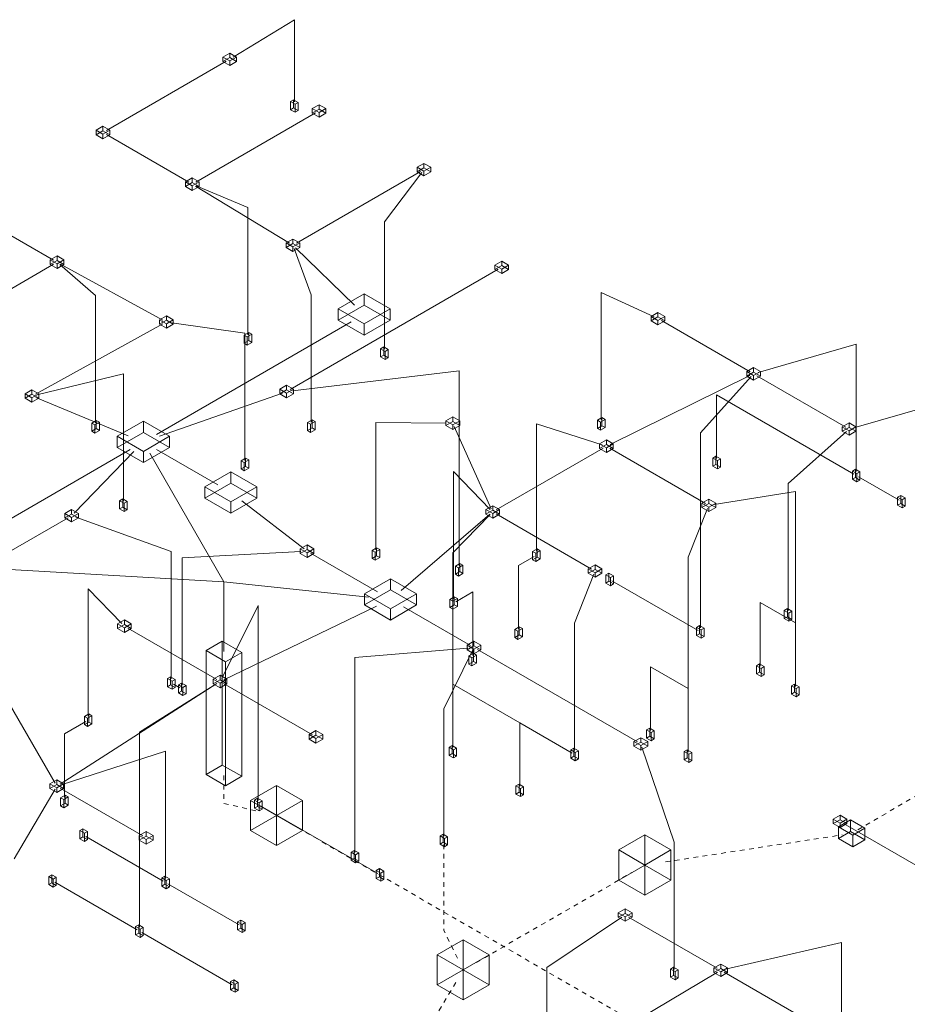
# Model space of a CAD drawing. Header units: feet. Extents: x -18 to 1038, y -110 to 48.
# Tile 100 of 199: x 156 to 179, y -27 to 0. Entities that reach past the tile are written whole.
import ezdxf

# ---------------------------------------------------------------- set-up
doc = ezdxf.new("R2010")
doc.units = ezdxf.units.FT
doc.header["$MEASUREMENT"] = 0
doc.linetypes.add('JIS_02_1.2', pattern=[0.25, 0.125, -0.125])
doc.layers.add('EL-Condutos', color=4, linetype='Continuous', lineweight=5)
doc.layers.add('EL-Conexões', color=9, linetype='Continuous', lineweight=5)

msp = doc.modelspace()

# ---------------------------------------------------------------- linework, layer by layer
at = {"layer": 'EL-Condutos', "linetype": 'Continuous'}
for p, q in [((161.2926, -1.4543), (162.9276, -0.4539)), ((162.9276, -2.6454), (162.9276, -0.4539)), ((157.9178, -3.4058), (161.1124, -1.5614)), ((160.2993, -4.7808), (163.4939, -2.9364)), ((157.9178, -3.5114), (160.1164, -4.7808)), ((162.9797, -6.4083), (166.2869, -4.4989)), ((166.3228, -4.5197), (165.3262, -5.8387)), ((160.297, -4.8878), (162.7991, -6.407)), ((160.3141, -4.8779), (161.6915, -5.4521)), ((161.6915, -8.8436), (161.6915, -5.4521)), ((154.315, -5.5914), (156.5137, -6.8608)), ((165.3262, -9.2302), (165.3262, -5.8387)), ((162.9206, -6.5481), (163.3785, -7.7781)), ((164.5264, -8.0541), (162.9564, -6.5274)), ((153.3191, -8.8108), (156.5137, -6.9664)), ((157.6307, -7.7966), (156.6786, -6.9768)), ((156.6991, -6.965), (159.4254, -8.4548)), ((162.813, -10.3046), (168.3588, -7.1027)), ((157.6307, -11.1881), (157.6307, -7.7966)), ((163.3785, -11.1696), (163.3785, -7.7781)), ((171.1006, -11.1112), (171.1006, -7.7197)), ((172.5119, -8.3693), (171.1006, -7.7197)), ((156.0278, -10.4246), (159.4257, -8.5576)), ((159.2497, -11.5006), (164.4381, -8.505)), ((159.6664, -8.5269), (161.6076, -8.8005)), ((175.0684, -9.8334), (172.7051, -8.4689)), ((161.6076, -12.192), (161.6076, -8.8005)), ((175.2816, -9.8509), (177.8932, -9.0942)), ((177.8932, -12.4857), (177.8932, -9.0942)), ((156.0628, -10.4449), (158.3732, -9.8844)), ((158.3732, -13.2759), (158.3732, -9.8844)), ((162.8729, -10.3392), (167.3169, -9.8042)), ((167.3169, -14.9957), (167.3169, -9.8042)), ((171.3398, -11.7651), (175.0611, -9.9347)), ((173.7426, -11.4579), (175.0972, -9.9556)), ((177.6145, -11.3034), (175.2513, -9.939)), ((159.3338, -11.5491), (162.6079, -10.3974)), ((174.1754, -12.1393), (174.1754, -10.4478)), ((177.8325, -12.5592), (174.1754, -10.4478)), ((158.4991, -11.5339), (156.0407, -10.5201)), ((177.8285, -11.3213), (180.4566, -10.5743)), ((165.0997, -14.5759), (165.0997, -11.1844)), ((165.0997, -11.1844), (166.9687, -11.1997)), ((169.3749, -14.6075), (169.3749, -11.216)), ((171.1234, -11.776), (169.3749, -11.216)), ((168.1723, -13.4798), (167.1867, -11.285)), ((173.7426, -16.6494), (173.7426, -11.4579)), ((176.0797, -12.8072), (177.6341, -11.4203)), ((153.5774, -14.7754), (158.5569, -11.9006)), ((158.6541, -11.9567), (157.0585, -13.5973)), ((161.0506, -15.4302), (159.0761, -12.0008)), ((160.8844, -12.8443), (159.2497, -11.9006)), ((168.3014, -13.5108), (171.1496, -11.8664)), ((173.8776, -13.3359), (171.3325, -11.8664)), ((167.1686, -15.8814), (167.1686, -12.4899)), ((168.1443, -13.496), (167.1686, -12.4899)), ((176.0797, -16.1987), (176.0797, -12.8072)), ((177.9538, -12.6292), (179.0379, -13.2551)), ((174.1122, -13.3657), (176.2732, -13.019)), ((176.2732, -18.2105), (176.2732, -13.019)), ((163.188, -14.5492), (161.5279, -13.2728)), ((165.7683, -15.6539), (168.1363, -13.6267)), ((168.144, -13.6312), (167.1484, -14.6508)), ((170.8465, -15.0859), (168.3014, -13.6164)), ((173.9346, -13.4743), (173.4136, -14.768)), ((156.9013, -13.7177), (151.3554, -16.9196)), ((157.1054, -13.7054), (159.649, -14.621)), ((159.649, -18.0125), (159.649, -14.621)), ((159.9387, -14.7882), (163.0991, -14.6185)), ((163.3578, -14.6623), (165.1428, -15.6928)), ((167.1484, -19.8423), (167.1484, -14.6508)), ((159.9387, -18.1797), (159.9387, -14.7882)), ((169.3143, -14.751), (168.8988, -14.9909)), ((173.4136, -19.9595), (173.4136, -14.768)), ((153.8605, -15.012), (161.0506, -15.4302)), ((168.8988, -16.6824), (168.8988, -14.9909)), ((161.0506, -17.2802), (161.0506, -15.4302)), ((161.0506, -15.4302), (164.9023, -15.8316)), ((161.0506, -17.2802), (161.0506, -15.4302)), ((161.0506, -17.2802), (161.0506, -15.4302)), ((170.904, -15.2246), (170.3908, -16.5228)), ((171.3869, -15.3978), (173.6819, -16.7229)), ((157.4336, -19.0018), (157.4336, -15.6103)), ((158.3316, -16.5396), (157.4336, -15.6103)), ((167.2292, -15.9549), (167.6769, -15.6964)), ((167.6769, -17.3879), (167.6769, -15.6964)), ((175.3395, -17.6714), (175.3395, -15.9799)), ((175.3395, -15.9799), (176.2732, -16.519)), ((160.9901, -17.9989), (161.966, -16.0587)), ((161.0487, -18.0327), (165.1116, -16.0748)), ((161.966, -21.2502), (161.966, -16.0587)), ((165.8356, -16.0928), (167.6206, -17.1234)), ((176.2732, -18.2105), (176.2732, -16.519)), ((158.4886, -16.6602), (160.8575, -18.028)), ((170.3908, -19.9143), (170.3908, -16.5228)), ((164.5397, -17.4446), (167.5525, -17.1897)), ((166.909, -18.8125), (167.6716, -17.2584)), ((167.8035, -17.229), (172.0662, -19.69)), ((164.5397, -22.6361), (164.5397, -17.4446)), ((172.412, -19.3812), (172.412, -17.6897)), ((172.412, -17.6897), (173.4136, -18.268)), ((156.6833, -20.8131), (160.8623, -18.1363)), ((160.8613, -18.1357), (158.7985, -19.4299)), ((159.8781, -18.2532), (159.7096, -18.156)), ((161.0404, -18.1336), (163.4094, -19.5013)), ((167.1484, -19.8423), (167.1484, -18.1508)), ((168.9309, -19.1799), (167.1484, -18.1508)), ((173.4136, -19.9595), (173.4136, -18.268)), ((156.5509, -20.7894), (155.3302, -18.6704)), ((166.909, -22.204), (166.909, -18.8125)), ((157.373, -19.1453), (156.8013, -19.4754)), ((168.9309, -20.8714), (168.9309, -19.1799)), ((170.3302, -19.9878), (168.9309, -19.1799)), ((168.9309, -20.8714), (168.9309, -19.1799)), ((156.8013, -21.1669), (156.8013, -19.4754)), ((158.7985, -24.6214), (158.7985, -19.4299)), ((173.0492, -22.3576), (172.1877, -19.8311)), ((156.7138, -20.8307), (159.4944, -19.9317)), ((159.4944, -23.3232), (159.4944, -19.9317)), ((156.5503, -20.9476), (155.4633, -22.8043)), ((156.688, -20.9214), (158.8867, -22.1908)), ((162.0266, -21.3937), (165.1496, -23.1968)), ((181.3211, -24.0334), (177.5549, -21.859)), ((157.3734, -22.2071), (159.4338, -23.3967)), ((173.0492, -25.7491), (173.0492, -22.3576)), ((156.5436, -23.4281), (158.7379, -24.6949)), ((159.555, -23.4667), (161.4574, -24.565)), ((169.6547, -25.6978), (171.6544, -24.3579)), ((171.8305, -24.354), (174.1937, -25.7184)), ((158.8591, -24.7649), (161.2697, -26.1567)), ((174.4158, -25.741), (177.501, -25.0278)), ((177.501, -30.2193), (177.501, -25.0278)), ((169.6547, -29.0893), (169.6547, -25.6978)), ((174.195, -25.8247), (172.0661, -27.09)), ((174.3766, -25.824), (176.7398, -27.1884))]:
    msp.add_line(p, q, dxfattribs=at)
at = {"layer": 'EL-Condutos', "linetype": 'JIS_02_1.2'}
for p, q in [((177.9337, -22.0341), (184.8321, -18.0001)), ((161.0506, -20.5802), (161.0506, -21.3302)), ((161.0506, -21.3302), (161.9544, -21.5341)), ((162.799, -21.8465), (180.66, -32.1585)), ((172.8154, -22.8844), (177.5211, -22.1659)), ((166.909, -22.421), (166.909, -24.7125)), ((167.7727, -25.5631), (171.9211, -23.168)), ((167.273, -25.4516), (166.909, -24.7125)), ((165.3722, -29.2108), (167.249, -26.0607))]:
    msp.add_line(p, q, dxfattribs=at)
at = {"layer": 'EL-Conexões'}
for p, q in [((161.0209, -1.5691), (161.0209, -1.4481)), ((161.2038, -1.4635), (161.2038, -1.3425)), ((161.2038, -1.6747), (161.2038, -1.5537)), ((161.3867, -1.5691), (161.3867, -1.4481)), ((162.9081, -2.8036), (162.9081, -2.5866)), ((162.8259, -2.8511), (162.8259, -2.6341)), ((162.9471, -2.9211), (162.9471, -2.7041)), ((163.0294, -2.8736), (163.0294, -2.6566)), ((163.4025, -2.9441), (163.4025, -2.8231)), ((163.5854, -2.8385), (163.5854, -2.7175)), ((163.7683, -2.9441), (163.7683, -2.8231)), ((163.5854, -3.0497), (163.5854, -2.9287)), ((157.6434, -3.5191), (157.6434, -3.3981)), ((157.8263, -3.4135), (157.8263, -3.2925)), ((158.0092, -3.5191), (158.0092, -3.3981)), ((157.8263, -3.6247), (157.8263, -3.5037)), ((166.1954, -4.5066), (166.1954, -4.3856)), ((166.3783, -4.401), (166.3783, -4.28)), ((166.5612, -4.5066), (166.5612, -4.3856)), ((160.2079, -4.7885), (160.2079, -4.6675)), ((166.3783, -4.6122), (166.3783, -4.4912)), ((160.025, -4.8941), (160.025, -4.7731)), ((160.2079, -4.9997), (160.2079, -4.8787)), ((160.3908, -4.8941), (160.3908, -4.7731)), ((162.7053, -6.5216), (162.7053, -6.4006)), ((162.8882, -6.416), (162.8882, -6.295)), ((162.8882, -6.6272), (162.8882, -6.5062)), ((163.0711, -6.5216), (163.0711, -6.4006)), ((156.6052, -6.8685), (156.6052, -6.7475)), ((156.4223, -6.9741), (156.4223, -6.8531)), ((156.6052, -7.0797), (156.6052, -6.9587)), ((156.7881, -6.9741), (156.7881, -6.8531)), ((168.2674, -7.1104), (168.2674, -6.9894)), ((168.4503, -7.0048), (168.4503, -6.8838)), ((168.6332, -7.1104), (168.6332, -6.9894)), ((168.4503, -7.216), (168.4503, -7.095)), ((164.7845, -8.055), (164.7845, -7.755)), ((159.5194, -8.461), (159.5194, -8.34)), ((164.0917, -8.455), (164.0917, -8.155)), ((165.4773, -8.455), (165.4773, -8.155)), ((172.4308, -8.4766), (172.4308, -8.3556)), ((172.6137, -8.371), (172.6137, -8.25)), ((172.7966, -8.4766), (172.7966, -8.3556)), ((159.3365, -8.5666), (159.3365, -8.4456)), ((159.5194, -8.6722), (159.5194, -8.5512)), ((159.7023, -8.5666), (159.7023, -8.4456)), ((164.7845, -8.855), (164.7845, -8.555)), ((172.6137, -8.5822), (172.6137, -8.4612)), ((161.5898, -9.0718), (161.5898, -8.8548)), ((161.672, -9.1193), (161.672, -8.9023)), ((161.711, -9.0018), (161.711, -8.7848)), ((161.7933, -9.0493), (161.7933, -8.8323)), ((165.3067, -9.3884), (165.3067, -9.1714)), ((165.2244, -9.4359), (165.2244, -9.2189)), ((165.3457, -9.5059), (165.3457, -9.2889)), ((165.4279, -9.4584), (165.4279, -9.2414)), ((174.9769, -9.9467), (174.9769, -9.8257)), ((175.1598, -9.8411), (175.1598, -9.7201)), ((175.1598, -10.0523), (175.1598, -9.9313)), ((175.3427, -9.9467), (175.3427, -9.8257)), ((162.7215, -10.3123), (162.7215, -10.1913)), ((155.7511, -10.5366), (155.7511, -10.4156)), ((155.934, -10.431), (155.934, -10.31)), ((156.1169, -10.5366), (156.1169, -10.4156)), ((162.5386, -10.4179), (162.5386, -10.2969)), ((162.7215, -10.5235), (162.7215, -10.4025)), ((162.9044, -10.4179), (162.9044, -10.2969)), ((155.934, -10.6422), (155.934, -10.5212)), ((157.529, -11.4163), (157.529, -11.1993)), ((157.6112, -11.4638), (157.6112, -11.2468)), ((157.6502, -11.3463), (157.6502, -11.1293)), ((157.7325, -11.3938), (157.7325, -11.1768)), ((158.9033, -11.4506), (158.9033, -11.1506)), ((163.2768, -11.3978), (163.2768, -11.1808)), ((163.359, -11.4453), (163.359, -11.2283)), ((163.398, -11.3278), (163.398, -11.1108)), ((163.4803, -11.3753), (163.4803, -11.1583)), ((166.9662, -11.2616), (166.9662, -11.1406)), ((167.1491, -11.156), (167.1491, -11.035)), ((167.1491, -11.3672), (167.1491, -11.2462)), ((167.332, -11.2616), (167.332, -11.1406)), ((170.9988, -11.3395), (170.9988, -11.1225)), ((171.0811, -11.387), (171.0811, -11.17)), ((171.1201, -11.2695), (171.1201, -11.0525)), ((171.2024, -11.317), (171.2024, -11.1)), ((177.706, -11.3111), (177.706, -11.1901)), ((177.5231, -11.4167), (177.5231, -11.2957)), ((177.706, -11.5223), (177.706, -11.4013)), ((177.8889, -11.4167), (177.8889, -11.2957)), ((158.2105, -11.8506), (158.2105, -11.5506)), ((159.5961, -11.8506), (159.5961, -11.5506)), ((171.0581, -11.8741), (171.0581, -11.7531)), ((171.2411, -11.7685), (171.2411, -11.6475)), ((171.424, -11.8741), (171.424, -11.7531)), ((158.9033, -12.2506), (158.9033, -11.9506)), ((171.2411, -11.9797), (171.2411, -11.8587)), ((161.5059, -12.4202), (161.5059, -12.2032)), ((161.5881, -12.4677), (161.5881, -12.2507)), ((161.6271, -12.3502), (161.6271, -12.1332)), ((161.7094, -12.3977), (161.7094, -12.1807)), ((174.0737, -12.3451), (174.0737, -12.1281)), ((174.1559, -12.2976), (174.1559, -12.0806)), ((174.1949, -12.4151), (174.1949, -12.1981)), ((174.2772, -12.3676), (174.2772, -12.1506)), ((161.2308, -12.7943), (161.2308, -12.4943)), ((177.7914, -12.6915), (177.7914, -12.4745)), ((177.8737, -12.644), (177.8737, -12.427)), ((177.9126, -12.7615), (177.9126, -12.5445)), ((177.9949, -12.714), (177.9949, -12.497)), ((160.538, -13.1943), (160.538, -12.8943)), ((161.9236, -13.1943), (161.9236, -12.8943)), ((158.2714, -13.4816), (158.2714, -13.2646)), ((158.3537, -13.4341), (158.3537, -13.2171)), ((158.3927, -13.5516), (158.3927, -13.3346)), ((158.4749, -13.5041), (158.4749, -13.2871)), ((161.2308, -13.5943), (161.2308, -13.2943)), ((173.7862, -13.4492), (173.7862, -13.3282)), ((173.9691, -13.3436), (173.9691, -13.2226)), ((174.152, -13.4492), (174.152, -13.3282)), ((178.9967, -13.3874), (178.9967, -13.1704)), ((179.079, -13.3399), (179.079, -13.1229)), ((179.118, -13.4574), (179.118, -13.2404)), ((179.2002, -13.4099), (179.2002, -13.1929)), ((156.8099, -13.7254), (156.8099, -13.6044)), ((156.9928, -13.6198), (156.9928, -13.4988)), ((157.1757, -13.7254), (157.1757, -13.6044)), ((168.0271, -13.6241), (168.0271, -13.5031)), ((168.21, -13.5185), (168.21, -13.3975)), ((168.21, -13.7297), (168.21, -13.6087)), ((168.3929, -13.6241), (168.3929, -13.5031)), ((173.9691, -13.5548), (173.9691, -13.4338)), ((156.9928, -13.831), (156.9928, -13.71)), ((163.0835, -14.67), (163.0835, -14.549)), ((163.2664, -14.5644), (163.2664, -14.4434)), ((163.2664, -14.7756), (163.2664, -14.6546)), ((163.4493, -14.67), (163.4493, -14.549)), ((164.9979, -14.8041), (164.9979, -14.5871)), ((165.0802, -14.8516), (165.0802, -14.6346)), ((165.1191, -14.7341), (165.1191, -14.5171)), ((165.2014, -14.7816), (165.2014, -14.5646)), ((169.2732, -14.8358), (169.2732, -14.6188)), ((169.3554, -14.8833), (169.3554, -14.6663)), ((169.3944, -14.7658), (169.3944, -14.5488)), ((169.4767, -14.8133), (169.4767, -14.5963)), ((167.3364, -15.154), (167.3364, -14.937)), ((167.2152, -15.224), (167.2152, -15.007)), ((167.2974, -15.2715), (167.2974, -15.0545)), ((167.4187, -15.2015), (167.4187, -14.9845)), ((170.7551, -15.1992), (170.7551, -15.0782)), ((170.938, -15.0936), (170.938, -14.9726)), ((170.938, -15.3048), (170.938, -15.1838)), ((171.1209, -15.1992), (171.1209, -15.0782)), ((171.3068, -15.4126), (171.3068, -15.1956)), ((165.4892, -15.6428), (165.4892, -15.3428)), ((171.2245, -15.4601), (171.2245, -15.2431)), ((171.3457, -15.5301), (171.3457, -15.3131)), ((171.428, -15.4826), (171.428, -15.2656)), ((164.7964, -16.0428), (164.7964, -15.7428)), ((166.182, -16.0428), (166.182, -15.7428)), ((167.0668, -16.1096), (167.0668, -15.8926)), ((167.1491, -16.1571), (167.1491, -15.9401)), ((167.1881, -16.0396), (167.1881, -15.8226)), ((167.2704, -16.0871), (167.2704, -15.8701)), ((165.4892, -16.4428), (165.4892, -16.1428)), ((175.9779, -16.4045), (175.9779, -16.1875)), ((176.0602, -16.357), (176.0602, -16.14)), ((176.0992, -16.4745), (176.0992, -16.2575)), ((176.1814, -16.427), (176.1814, -16.21)), ((158.3971, -16.5623), (158.3971, -16.4413)), ((158.2142, -16.6679), (158.2142, -16.5469)), ((158.3971, -16.7735), (158.3971, -16.6525)), ((158.58, -16.6679), (158.58, -16.5469)), ((168.7971, -16.9107), (168.7971, -16.6937)), ((168.8793, -16.9582), (168.8793, -16.7412)), ((168.9183, -16.8407), (168.9183, -16.6237)), ((169.0006, -16.8882), (169.0006, -16.6712)), ((173.6408, -16.8551), (173.6408, -16.6381)), ((173.7231, -16.8076), (173.7231, -16.5906)), ((173.762, -16.9251), (173.762, -16.7081)), ((173.8443, -16.8776), (173.8443, -16.6606)), ((161.0073, -20.3052), (161.0073, -17.0052)), ((167.712, -17.1311), (167.712, -17.0101)), ((160.5743, -20.5552), (160.5743, -17.2552)), ((161.5269, -20.6052), (161.5269, -17.3052)), ((167.5291, -17.2367), (167.5291, -17.1157)), ((167.712, -17.3423), (167.712, -17.2213)), ((167.8949, -17.2367), (167.8949, -17.1157)), ((161.0939, -20.8552), (161.0939, -17.5552)), ((167.5751, -17.6162), (167.5751, -17.3992)), ((167.6574, -17.6637), (167.6574, -17.4467)), ((167.6964, -17.5462), (167.6964, -17.3292)), ((167.7786, -17.5937), (167.7786, -17.3767)), ((175.2377, -17.8771), (175.2377, -17.6601)), ((175.32, -17.8296), (175.32, -17.6126)), ((175.359, -17.9471), (175.359, -17.7301)), ((175.4412, -17.8996), (175.4412, -17.6826)), ((159.5472, -18.2182), (159.5472, -18.0012)), ((159.6295, -18.1707), (159.6295, -17.9537)), ((159.6684, -18.2882), (159.6684, -18.0712)), ((159.7507, -18.2407), (159.7507, -18.0237)), ((160.7661, -18.1413), (160.7661, -18.0203)), ((160.949, -18.0357), (160.949, -17.9147)), ((161.1319, -18.1413), (161.1319, -18.0203)), ((159.8369, -18.3855), (159.8369, -18.1685)), ((159.9192, -18.338), (159.9192, -18.121)), ((159.9582, -18.4555), (159.9582, -18.2385)), ((160.0404, -18.408), (160.0404, -18.191)), ((160.949, -18.2469), (160.949, -18.1259)), ((176.1714, -18.4162), (176.1714, -18.1992)), ((176.2537, -18.3687), (176.2537, -18.1517)), ((176.2927, -18.4862), (176.2927, -18.2692)), ((176.375, -18.4387), (176.375, -18.2217)), ((157.3319, -19.2301), (157.3319, -19.0131)), ((157.4142, -19.2776), (157.4142, -19.0606)), ((157.4531, -19.1601), (157.4531, -18.9431)), ((157.5354, -19.2076), (157.5354, -18.9906)), ((163.5009, -19.509), (163.5009, -19.388)), ((172.3103, -19.587), (172.3103, -19.37)), ((172.3925, -19.5395), (172.3925, -19.3225)), ((172.5138, -19.6095), (172.5138, -19.3925)), ((163.318, -19.6146), (163.318, -19.4936)), ((163.5009, -19.7202), (163.5009, -19.5992)), ((163.6838, -19.6146), (163.6838, -19.4936)), ((172.1576, -19.6977), (172.1576, -19.5767)), ((172.4315, -19.657), (172.4315, -19.44)), ((167.0467, -20.048), (167.0467, -19.831)), ((167.129, -20.0005), (167.129, -19.7835)), ((167.1679, -20.118), (167.1679, -19.901)), ((167.2502, -20.0705), (167.2502, -19.8535)), ((170.2891, -20.12), (170.2891, -19.903)), ((170.3713, -20.0725), (170.3713, -19.8555)), ((170.4926, -20.1425), (170.4926, -19.9255)), ((171.9747, -19.8033), (171.9747, -19.6823)), ((172.1576, -19.9089), (172.1576, -19.7879)), ((172.3405, -19.8033), (172.3405, -19.6823)), ((173.3941, -20.1177), (173.3941, -19.9007)), ((170.4103, -20.19), (170.4103, -19.973)), ((173.3118, -20.1652), (173.3118, -19.9482)), ((173.4331, -20.2352), (173.4331, -20.0182)), ((173.5153, -20.1877), (173.5153, -19.9707)), ((156.5965, -20.8235), (156.5965, -20.7025)), ((156.4136, -20.9291), (156.4136, -20.8081)), ((156.5965, -21.0347), (156.5965, -20.9137)), ((156.7795, -20.9291), (156.7795, -20.8081)), ((162.4526, -21.6465), (162.4526, -20.8465)), ((168.8291, -21.0771), (168.8291, -20.8601)), ((168.9114, -21.0296), (168.9114, -20.8126)), ((168.9503, -21.1471), (168.9503, -20.9301)), ((169.0326, -21.0996), (169.0326, -20.8826)), ((156.6995, -21.3952), (156.6995, -21.1782)), ((156.7818, -21.4427), (156.7818, -21.2257)), ((156.8208, -21.3252), (156.8208, -21.1082)), ((156.9031, -21.3727), (156.9031, -21.1557)), ((161.8643, -21.456), (161.8643, -21.239)), ((161.9465, -21.4085), (161.9465, -21.1915)), ((161.7598, -22.0465), (161.7598, -21.2465)), ((161.9855, -21.526), (161.9855, -21.309)), ((162.0678, -21.4785), (162.0678, -21.2615)), ((163.1454, -22.0465), (163.1454, -21.2465)), ((162.4526, -22.4465), (162.4526, -21.6465)), ((177.2806, -21.8667), (177.2806, -21.7457)), ((177.4635, -21.7611), (177.4635, -21.6401)), ((177.6464, -21.8667), (177.6464, -21.7457)), ((157.2933, -22.2219), (157.2933, -22.0049)), ((177.422, -22.2637), (177.422, -21.9537)), ((177.4635, -21.9723), (177.4635, -21.8513)), ((177.7425, -22.0787), (177.7425, -21.7687)), ((178.127, -22.3007), (178.127, -21.9907)), ((157.211, -22.2694), (157.211, -22.0524)), ((157.3322, -22.3394), (157.3322, -22.1224)), ((157.4145, -22.2919), (157.4145, -22.0749)), ((158.7952, -22.3041), (158.7952, -22.1831)), ((158.9781, -22.1985), (158.9781, -22.0775)), ((158.9781, -22.4097), (158.9781, -22.2887)), ((159.161, -22.3041), (159.161, -22.1831)), ((166.8073, -22.4098), (166.8073, -22.1928)), ((166.8895, -22.3623), (166.8895, -22.1453)), ((166.9285, -22.4798), (166.9285, -22.2628)), ((167.0108, -22.4323), (167.0108, -22.2153)), ((172.2675, -22.968), (172.2675, -22.168)), ((177.8066, -22.4857), (177.8066, -22.1757)), ((164.4379, -22.8419), (164.4379, -22.6249)), ((164.5202, -22.7944), (164.5202, -22.5774)), ((164.5592, -22.9119), (164.5592, -22.6949)), ((164.6414, -22.8644), (164.6414, -22.6474)), ((171.5746, -23.368), (171.5746, -22.568)), ((172.9603, -23.368), (172.9603, -22.568)), ((165.1908, -23.2815), (165.1908, -23.0645)), ((172.2675, -23.768), (172.2675, -22.968)), ((156.3813, -23.4903), (156.3813, -23.2733)), ((156.4635, -23.4428), (156.4635, -23.2258)), ((156.5848, -23.5128), (156.5848, -23.2958)), ((159.3926, -23.529), (159.3926, -23.312)), ((159.4749, -23.4815), (159.4749, -23.2645)), ((159.5962, -23.5515), (159.5962, -23.3345)), ((165.1085, -23.329), (165.1085, -23.112)), ((165.2298, -23.399), (165.2298, -23.182)), ((165.312, -23.3515), (165.312, -23.1345)), ((156.5025, -23.5603), (156.5025, -23.3433)), ((159.5139, -23.599), (159.5139, -23.382)), ((171.5562, -24.3617), (171.5562, -24.2407)), ((171.7391, -24.2561), (171.7391, -24.1351)), ((171.7391, -24.4673), (171.7391, -24.3463)), ((171.922, -24.3617), (171.922, -24.2407)), ((158.6968, -24.8272), (158.6968, -24.6102)), ((158.779, -24.7797), (158.779, -24.5627)), ((158.9003, -24.8497), (158.9003, -24.6327)), ((161.4163, -24.6973), (161.4163, -24.4803)), ((161.4985, -24.6498), (161.4985, -24.4328)), ((161.5375, -24.7673), (161.5375, -24.5503)), ((161.6198, -24.7198), (161.6198, -24.5028)), ((158.818, -24.8972), (158.818, -24.6802)), ((167.4263, -25.7631), (167.4263, -24.9631)), ((166.7335, -26.1631), (166.7335, -25.3631)), ((168.1191, -26.1631), (168.1191, -25.3631)), ((173.0298, -25.9074), (173.0298, -25.6904)), ((174.2852, -25.7261), (174.2852, -25.6051)), ((167.4263, -26.5631), (167.4263, -25.7631)), ((172.9475, -25.9549), (172.9475, -25.7379)), ((173.0687, -26.0249), (173.0687, -25.8079)), ((173.151, -25.9774), (173.151, -25.7604)), ((174.1023, -25.8317), (174.1023, -25.7107)), ((174.2852, -25.9373), (174.2852, -25.8163)), ((174.4681, -25.8317), (174.4681, -25.7107)), ((161.2286, -26.2889), (161.2286, -26.0719)), ((161.3108, -26.2414), (161.3108, -26.0244)), ((161.3498, -26.3589), (161.3498, -26.1419)), ((161.4321, -26.3114), (161.4321, -26.0944))]:
    msp.add_line(p, q, dxfattribs=at)
for points in [[(161.0209, -1.4481), (161.2038, -1.5537), (161.3867, -1.4481), (161.2038, -1.3425), (161.0209, -1.4481)], [(161.0209, -1.5691), (161.2038, -1.6747), (161.3867, -1.5691), (161.2038, -1.4635), (161.0209, -1.5691)], [(163.0294, -2.6566), (162.9081, -2.5866), (162.8259, -2.6341), (162.9471, -2.7041), (163.0294, -2.6566)], [(163.0294, -2.8736), (162.9081, -2.8036), (162.8259, -2.8511), (162.9471, -2.9211), (163.0294, -2.8736)], [(163.4025, -2.8231), (163.5854, -2.9287), (163.7683, -2.8231), (163.5854, -2.7175), (163.4025, -2.8231)], [(163.4025, -2.9441), (163.5854, -3.0497), (163.7683, -2.9441), (163.5854, -2.8385), (163.4025, -2.9441)], [(157.6434, -3.3981), (157.8263, -3.5037), (158.0092, -3.3981), (157.8263, -3.2925), (157.6434, -3.3981)], [(157.6434, -3.5191), (157.8263, -3.6247), (158.0092, -3.5191), (157.8263, -3.4135), (157.6434, -3.5191)], [(166.1954, -4.3856), (166.3783, -4.4912), (166.5612, -4.3856), (166.3783, -4.28), (166.1954, -4.3856)], [(166.1954, -4.5066), (166.3783, -4.6122), (166.5612, -4.5066), (166.3783, -4.401), (166.1954, -4.5066)], [(160.025, -4.7731), (160.2079, -4.8787), (160.3908, -4.7731), (160.2079, -4.6675), (160.025, -4.7731)], [(160.025, -4.8941), (160.2079, -4.9997), (160.3908, -4.8941), (160.2079, -4.7885), (160.025, -4.8941)], [(162.7053, -6.4006), (162.8882, -6.5062), (163.0711, -6.4006), (162.8882, -6.295), (162.7053, -6.4006)], [(162.7053, -6.5216), (162.8882, -6.6272), (163.0711, -6.5216), (162.8882, -6.416), (162.7053, -6.5216)], [(156.4223, -6.8531), (156.6052, -6.9587), (156.7881, -6.8531), (156.6052, -6.7475), (156.4223, -6.8531)], [(156.4223, -6.9741), (156.6052, -7.0797), (156.7881, -6.9741), (156.6052, -6.8685), (156.4223, -6.9741)], [(168.2674, -6.9894), (168.4503, -7.095), (168.6332, -6.9894), (168.4503, -6.8838), (168.2674, -6.9894)], [(168.2674, -7.1104), (168.4503, -7.216), (168.6332, -7.1104), (168.4503, -7.0048), (168.2674, -7.1104)], [(164.0917, -8.155), (164.7845, -8.555), (165.4773, -8.155), (164.7845, -7.755), (164.0917, -8.155)], [(164.0917, -8.455), (164.7845, -8.855), (165.4773, -8.455), (164.7845, -8.055), (164.0917, -8.455)], [(159.3365, -8.4456), (159.5194, -8.5512), (159.7023, -8.4456), (159.5194, -8.34), (159.3365, -8.4456)], [(172.4308, -8.3556), (172.6137, -8.4612), (172.7966, -8.3556), (172.6137, -8.25), (172.4308, -8.3556)], [(172.4308, -8.4766), (172.6137, -8.5822), (172.7966, -8.4766), (172.6137, -8.371), (172.4308, -8.4766)], [(159.3365, -8.5666), (159.5194, -8.6722), (159.7023, -8.5666), (159.5194, -8.461), (159.3365, -8.5666)], [(161.672, -8.9023), (161.7933, -8.8323), (161.711, -8.7848), (161.5898, -8.8548), (161.672, -8.9023)], [(161.672, -9.1193), (161.7933, -9.0493), (161.711, -9.0018), (161.5898, -9.0718), (161.672, -9.1193)], [(165.2244, -9.2189), (165.3457, -9.2889), (165.4279, -9.2414), (165.3067, -9.1714), (165.2244, -9.2189)], [(165.2244, -9.4359), (165.3457, -9.5059), (165.4279, -9.4584), (165.3067, -9.3884), (165.2244, -9.4359)], [(174.9769, -9.8257), (175.1598, -9.9313), (175.3427, -9.8257), (175.1598, -9.7201), (174.9769, -9.8257)], [(174.9769, -9.9467), (175.1598, -10.0523), (175.3427, -9.9467), (175.1598, -9.8411), (174.9769, -9.9467)], [(162.5386, -10.2969), (162.7215, -10.4025), (162.9044, -10.2969), (162.7215, -10.1913), (162.5386, -10.2969)], [(155.7511, -10.4156), (155.934, -10.5212), (156.1169, -10.4156), (155.934, -10.31), (155.7511, -10.4156)], [(155.7511, -10.5366), (155.934, -10.6422), (156.1169, -10.5366), (155.934, -10.431), (155.7511, -10.5366)], [(162.5386, -10.4179), (162.7215, -10.5235), (162.9044, -10.4179), (162.7215, -10.3123), (162.5386, -10.4179)], [(157.6112, -11.2468), (157.7325, -11.1768), (157.6502, -11.1293), (157.529, -11.1993), (157.6112, -11.2468)], [(159.5961, -11.5506), (158.9033, -11.1506), (158.2105, -11.5506), (158.9033, -11.9506), (159.5961, -11.5506)], [(163.359, -11.2283), (163.4803, -11.1583), (163.398, -11.1108), (163.2768, -11.1808), (163.359, -11.2283)], [(166.9662, -11.1406), (167.1491, -11.2462), (167.332, -11.1406), (167.1491, -11.035), (166.9662, -11.1406)], [(166.9662, -11.2616), (167.1491, -11.3672), (167.332, -11.2616), (167.1491, -11.156), (166.9662, -11.2616)], [(171.1201, -11.0525), (170.9988, -11.1225), (171.0811, -11.17), (171.2024, -11.1), (171.1201, -11.0525)], [(171.1201, -11.2695), (170.9988, -11.3395), (171.0811, -11.387), (171.2024, -11.317), (171.1201, -11.2695)], [(177.5231, -11.2957), (177.706, -11.4013), (177.8889, -11.2957), (177.706, -11.1901), (177.5231, -11.2957)], [(157.6112, -11.4638), (157.7325, -11.3938), (157.6502, -11.3463), (157.529, -11.4163), (157.6112, -11.4638)], [(159.5961, -11.8506), (158.9033, -11.4506), (158.2105, -11.8506), (158.9033, -12.2506), (159.5961, -11.8506)], [(163.359, -11.4453), (163.4803, -11.3753), (163.398, -11.3278), (163.2768, -11.3978), (163.359, -11.4453)], [(177.5231, -11.4167), (177.706, -11.5223), (177.8889, -11.4167), (177.706, -11.3111), (177.5231, -11.4167)], [(171.0581, -11.7531), (171.2411, -11.8587), (171.424, -11.7531), (171.2411, -11.6475), (171.0581, -11.7531)], [(171.0581, -11.8741), (171.2411, -11.9797), (171.424, -11.8741), (171.2411, -11.7685), (171.0581, -11.8741)], [(161.5881, -12.2507), (161.7094, -12.1807), (161.6271, -12.1332), (161.5059, -12.2032), (161.5881, -12.2507)], [(174.2772, -12.1506), (174.1559, -12.0806), (174.0737, -12.1281), (174.1949, -12.1981), (174.2772, -12.1506)], [(174.2772, -12.3676), (174.1559, -12.2976), (174.0737, -12.3451), (174.1949, -12.4151), (174.2772, -12.3676)], [(161.9236, -12.8943), (161.2308, -12.4943), (160.538, -12.8943), (161.2308, -13.2943), (161.9236, -12.8943)], [(161.5881, -12.4677), (161.7094, -12.3977), (161.6271, -12.3502), (161.5059, -12.4202), (161.5881, -12.4677)], [(177.9949, -12.497), (177.8737, -12.427), (177.7914, -12.4745), (177.9126, -12.5445), (177.9949, -12.497)], [(161.9236, -13.1943), (161.2308, -12.7943), (160.538, -13.1943), (161.2308, -13.5943), (161.9236, -13.1943)], [(177.9949, -12.714), (177.8737, -12.644), (177.7914, -12.6915), (177.9126, -12.7615), (177.9949, -12.714)], [(158.4749, -13.2871), (158.3537, -13.2171), (158.2714, -13.2646), (158.3927, -13.3346), (158.4749, -13.2871)], [(173.7862, -13.3282), (173.9691, -13.4338), (174.152, -13.3282), (173.9691, -13.2226), (173.7862, -13.3282)], [(173.7862, -13.4492), (173.9691, -13.5548), (174.152, -13.4492), (173.9691, -13.3436), (173.7862, -13.4492)], [(179.2002, -13.1929), (179.079, -13.1229), (178.9967, -13.1704), (179.118, -13.2404), (179.2002, -13.1929)], [(179.2002, -13.4099), (179.079, -13.3399), (178.9967, -13.3874), (179.118, -13.4574), (179.2002, -13.4099)], [(156.8099, -13.6044), (156.9928, -13.71), (157.1757, -13.6044), (156.9928, -13.4988), (156.8099, -13.6044)], [(156.8099, -13.7254), (156.9928, -13.831), (157.1757, -13.7254), (156.9928, -13.6198), (156.8099, -13.7254)], [(158.4749, -13.5041), (158.3537, -13.4341), (158.2714, -13.4816), (158.3927, -13.5516), (158.4749, -13.5041)], [(168.0271, -13.5031), (168.21, -13.6087), (168.3929, -13.5031), (168.21, -13.3975), (168.0271, -13.5031)], [(168.0271, -13.6241), (168.21, -13.7297), (168.3929, -13.6241), (168.21, -13.5185), (168.0271, -13.6241)], [(163.2664, -14.6546), (163.4493, -14.549), (163.2664, -14.4434), (163.0835, -14.549), (163.2664, -14.6546)], [(163.2664, -14.7756), (163.4493, -14.67), (163.2664, -14.5644), (163.0835, -14.67), (163.2664, -14.7756)], [(165.1191, -14.5171), (164.9979, -14.5871), (165.0802, -14.6346), (165.2014, -14.5646), (165.1191, -14.5171)], [(169.3944, -14.5488), (169.2732, -14.6188), (169.3554, -14.6663), (169.4767, -14.5963), (169.3944, -14.5488)], [(165.1191, -14.7341), (164.9979, -14.8041), (165.0802, -14.8516), (165.2014, -14.7816), (165.1191, -14.7341)], [(167.2974, -15.0545), (167.4187, -14.9845), (167.3364, -14.937), (167.2152, -15.007), (167.2974, -15.0545)], [(169.3944, -14.7658), (169.2732, -14.8358), (169.3554, -14.8833), (169.4767, -14.8133), (169.3944, -14.7658)], [(167.2974, -15.2715), (167.4187, -15.2015), (167.3364, -15.154), (167.2152, -15.224), (167.2974, -15.2715)], [(170.7551, -15.0782), (170.938, -15.1838), (171.1209, -15.0782), (170.938, -14.9726), (170.7551, -15.0782)], [(170.7551, -15.1992), (170.938, -15.3048), (171.1209, -15.1992), (170.938, -15.0936), (170.7551, -15.1992)], [(171.2245, -15.2431), (171.3457, -15.3131), (171.428, -15.2656), (171.3068, -15.1956), (171.2245, -15.2431)], [(164.7964, -15.7428), (165.4892, -16.1428), (166.182, -15.7428), (165.4892, -15.3428), (164.7964, -15.7428)], [(171.2245, -15.4601), (171.3457, -15.5301), (171.428, -15.4826), (171.3068, -15.4126), (171.2245, -15.4601)], [(164.7964, -16.0428), (165.4892, -16.4428), (166.182, -16.0428), (165.4892, -15.6428), (164.7964, -16.0428)], [(167.1881, -15.8226), (167.0668, -15.8926), (167.1491, -15.9401), (167.2704, -15.8701), (167.1881, -15.8226)], [(167.1881, -16.0396), (167.0668, -16.1096), (167.1491, -16.1571), (167.2704, -16.0871), (167.1881, -16.0396)], [(175.9779, -16.1875), (176.0992, -16.2575), (176.1814, -16.21), (176.0602, -16.14), (175.9779, -16.1875)], [(158.2142, -16.5469), (158.3971, -16.6525), (158.58, -16.5469), (158.3971, -16.4413), (158.2142, -16.5469)], [(175.9779, -16.4045), (176.0992, -16.4745), (176.1814, -16.427), (176.0602, -16.357), (175.9779, -16.4045)], [(158.2142, -16.6679), (158.3971, -16.7735), (158.58, -16.6679), (158.3971, -16.5623), (158.2142, -16.6679)], [(168.9183, -16.6237), (168.7971, -16.6937), (168.8793, -16.7412), (169.0006, -16.6712), (168.9183, -16.6237)], [(173.6408, -16.6381), (173.762, -16.7081), (173.8443, -16.6606), (173.7231, -16.5906), (173.6408, -16.6381)], [(160.5743, -17.2552), (161.0939, -17.5552), (161.5269, -17.3052), (161.0073, -17.0052), (160.5743, -17.2552)], [(167.712, -17.2213), (167.8949, -17.1157), (167.712, -17.0101), (167.5291, -17.1157), (167.712, -17.2213)], [(168.9183, -16.8407), (168.7971, -16.9107), (168.8793, -16.9582), (169.0006, -16.8882), (168.9183, -16.8407)], [(173.6408, -16.8551), (173.762, -16.9251), (173.8443, -16.8776), (173.7231, -16.8076), (173.6408, -16.8551)], [(167.712, -17.3423), (167.8949, -17.2367), (167.712, -17.1311), (167.5291, -17.2367), (167.712, -17.3423)], [(167.6964, -17.3292), (167.5751, -17.3992), (167.6574, -17.4467), (167.7786, -17.3767), (167.6964, -17.3292)], [(167.6964, -17.5462), (167.5751, -17.6162), (167.6574, -17.6637), (167.7786, -17.5937), (167.6964, -17.5462)], [(175.4412, -17.6826), (175.32, -17.6126), (175.2377, -17.6601), (175.359, -17.7301), (175.4412, -17.6826)], [(175.4412, -17.8996), (175.32, -17.8296), (175.2377, -17.8771), (175.359, -17.9471), (175.4412, -17.8996)], [(159.5472, -18.0012), (159.6684, -18.0712), (159.7507, -18.0237), (159.6295, -17.9537), (159.5472, -18.0012)], [(160.7661, -18.0203), (160.949, -18.1259), (161.1319, -18.0203), (160.949, -17.9147), (160.7661, -18.0203)], [(160.7661, -18.1413), (160.949, -18.2469), (161.1319, -18.1413), (160.949, -18.0357), (160.7661, -18.1413)], [(159.5472, -18.2182), (159.6684, -18.2882), (159.7507, -18.2407), (159.6295, -18.1707), (159.5472, -18.2182)], [(159.8369, -18.1685), (159.9582, -18.2385), (160.0404, -18.191), (159.9192, -18.121), (159.8369, -18.1685)], [(159.8369, -18.3855), (159.9582, -18.4555), (160.0404, -18.408), (159.9192, -18.338), (159.8369, -18.3855)], [(176.375, -18.2217), (176.2537, -18.1517), (176.1714, -18.1992), (176.2927, -18.2692), (176.375, -18.2217)], [(176.375, -18.4387), (176.2537, -18.3687), (176.1714, -18.4162), (176.2927, -18.4862), (176.375, -18.4387)], [(157.4531, -18.9431), (157.3319, -19.0131), (157.4142, -19.0606), (157.5354, -18.9906), (157.4531, -18.9431)], [(157.4531, -19.1601), (157.3319, -19.2301), (157.4142, -19.2776), (157.5354, -19.2076), (157.4531, -19.1601)], [(163.318, -19.4936), (163.5009, -19.5992), (163.6838, -19.4936), (163.5009, -19.388), (163.318, -19.4936)], [(172.3103, -19.37), (172.4315, -19.44), (172.5138, -19.3925), (172.3925, -19.3225), (172.3103, -19.37)], [(163.318, -19.6146), (163.5009, -19.7202), (163.6838, -19.6146), (163.5009, -19.509), (163.318, -19.6146)], [(172.1576, -19.7879), (172.3405, -19.6823), (172.1576, -19.5767), (171.9747, -19.6823), (172.1576, -19.7879)], [(172.3103, -19.587), (172.4315, -19.657), (172.5138, -19.6095), (172.3925, -19.5395), (172.3103, -19.587)], [(167.0467, -19.831), (167.1679, -19.901), (167.2502, -19.8535), (167.129, -19.7835), (167.0467, -19.831)], [(170.2891, -19.903), (170.4103, -19.973), (170.4926, -19.9255), (170.3713, -19.8555), (170.2891, -19.903)], [(172.1576, -19.9089), (172.3405, -19.8033), (172.1576, -19.6977), (171.9747, -19.8033), (172.1576, -19.9089)], [(173.3118, -19.9482), (173.4331, -20.0182), (173.5153, -19.9707), (173.3941, -19.9007), (173.3118, -19.9482)], [(167.0467, -20.048), (167.1679, -20.118), (167.2502, -20.0705), (167.129, -20.0005), (167.0467, -20.048)], [(170.2891, -20.12), (170.4103, -20.19), (170.4926, -20.1425), (170.3713, -20.0725), (170.2891, -20.12)], [(173.3118, -20.1652), (173.4331, -20.2352), (173.5153, -20.1877), (173.3941, -20.1177), (173.3118, -20.1652)], [(160.5743, -20.5552), (161.0939, -20.8552), (161.5269, -20.6052), (161.0073, -20.3052), (160.5743, -20.5552)], [(156.4136, -20.8081), (156.5965, -20.9137), (156.7795, -20.8081), (156.5965, -20.7025), (156.4136, -20.8081)], [(156.4136, -20.9291), (156.5965, -21.0347), (156.7795, -20.9291), (156.5965, -20.8235), (156.4136, -20.9291)], [(162.4526, -20.8465), (161.7598, -21.2465), (162.4526, -21.6465), (163.1454, -21.2465), (162.4526, -20.8465)], [(168.8291, -20.8601), (168.9503, -20.9301), (169.0326, -20.8826), (168.9114, -20.8126), (168.8291, -20.8601)], [(156.8208, -21.1082), (156.6995, -21.1782), (156.7818, -21.2257), (156.9031, -21.1557), (156.8208, -21.1082)], [(162.0678, -21.2615), (161.9465, -21.1915), (161.8643, -21.239), (161.9855, -21.309), (162.0678, -21.2615)], [(168.8291, -21.0771), (168.9503, -21.1471), (169.0326, -21.0996), (168.9114, -21.0296), (168.8291, -21.0771)], [(156.8208, -21.3252), (156.6995, -21.3952), (156.7818, -21.4427), (156.9031, -21.3727), (156.8208, -21.3252)], [(162.0678, -21.4785), (161.9465, -21.4085), (161.8643, -21.456), (161.9855, -21.526), (162.0678, -21.4785)], [(162.4526, -21.6465), (161.7598, -22.0465), (162.4526, -22.4465), (163.1454, -22.0465), (162.4526, -21.6465)], [(177.2806, -21.7457), (177.4635, -21.8513), (177.6464, -21.7457), (177.4635, -21.6401), (177.2806, -21.7457)], [(177.2806, -21.8667), (177.4635, -21.9723), (177.6464, -21.8667), (177.4635, -21.7611), (177.2806, -21.8667)], [(157.4145, -22.0749), (157.2933, -22.0049), (157.211, -22.0524), (157.3322, -22.1224), (157.4145, -22.0749)], [(177.422, -21.9537), (177.8066, -22.1757), (178.127, -21.9907), (177.7425, -21.7687), (177.422, -21.9537)], [(157.4145, -22.2919), (157.2933, -22.2219), (157.211, -22.2694), (157.3322, -22.3394), (157.4145, -22.2919)], [(158.7952, -22.1831), (158.9781, -22.2887), (159.161, -22.1831), (158.9781, -22.0775), (158.7952, -22.1831)], [(158.7952, -22.3041), (158.9781, -22.4097), (159.161, -22.3041), (158.9781, -22.1985), (158.7952, -22.3041)], [(166.8073, -22.1928), (166.9285, -22.2628), (167.0108, -22.2153), (166.8895, -22.1453), (166.8073, -22.1928)], [(172.2675, -22.168), (171.5746, -22.568), (172.2675, -22.968), (172.9603, -22.568), (172.2675, -22.168)], [(177.422, -22.2637), (177.8066, -22.4857), (178.127, -22.3007), (177.7425, -22.0787), (177.422, -22.2637)], [(166.8073, -22.4098), (166.9285, -22.4798), (167.0108, -22.4323), (166.8895, -22.3623), (166.8073, -22.4098)], [(164.4379, -22.6249), (164.5592, -22.6949), (164.6414, -22.6474), (164.5202, -22.5774), (164.4379, -22.6249)], [(164.4379, -22.8419), (164.5592, -22.9119), (164.6414, -22.8644), (164.5202, -22.7944), (164.4379, -22.8419)], [(165.312, -23.1345), (165.1908, -23.0645), (165.1085, -23.112), (165.2298, -23.182), (165.312, -23.1345)], [(172.2675, -22.968), (171.5746, -23.368), (172.2675, -23.768), (172.9603, -23.368), (172.2675, -22.968)], [(156.3813, -23.2733), (156.5025, -23.3433), (156.5848, -23.2958), (156.4635, -23.2258), (156.3813, -23.2733)], [(159.5962, -23.3345), (159.4749, -23.2645), (159.3926, -23.312), (159.5139, -23.382), (159.5962, -23.3345)], [(165.312, -23.3515), (165.1908, -23.2815), (165.1085, -23.329), (165.2298, -23.399), (165.312, -23.3515)], [(156.3813, -23.4903), (156.5025, -23.5603), (156.5848, -23.5128), (156.4635, -23.4428), (156.3813, -23.4903)], [(159.5962, -23.5515), (159.4749, -23.4815), (159.3926, -23.529), (159.5139, -23.599), (159.5962, -23.5515)], [(171.5562, -24.2407), (171.7391, -24.3463), (171.922, -24.2407), (171.7391, -24.1351), (171.5562, -24.2407)], [(171.5562, -24.3617), (171.7391, -24.4673), (171.922, -24.3617), (171.7391, -24.2561), (171.5562, -24.3617)], [(158.6968, -24.6102), (158.818, -24.6802), (158.9003, -24.6327), (158.779, -24.5627), (158.6968, -24.6102)], [(161.6198, -24.5028), (161.4985, -24.4328), (161.4163, -24.4803), (161.5375, -24.5503), (161.6198, -24.5028)], [(161.6198, -24.7198), (161.4985, -24.6498), (161.4163, -24.6973), (161.5375, -24.7673), (161.6198, -24.7198)], [(158.6968, -24.8272), (158.818, -24.8972), (158.9003, -24.8497), (158.779, -24.7797), (158.6968, -24.8272)], [(167.4263, -24.9631), (166.7335, -25.3631), (167.4263, -25.7631), (168.1191, -25.3631), (167.4263, -24.9631)], [(172.9475, -25.7379), (173.0687, -25.8079), (173.151, -25.7604), (173.0298, -25.6904), (172.9475, -25.7379)], [(174.1023, -25.7107), (174.2852, -25.8163), (174.4681, -25.7107), (174.2852, -25.6051), (174.1023, -25.7107)], [(167.4263, -25.7631), (166.7335, -26.1631), (167.4263, -26.5631), (168.1191, -26.1631), (167.4263, -25.7631)], [(172.9475, -25.9549), (173.0687, -26.0249), (173.151, -25.9774), (173.0298, -25.9074), (172.9475, -25.9549)], [(174.1023, -25.8317), (174.2852, -25.9373), (174.4681, -25.8317), (174.2852, -25.7261), (174.1023, -25.8317)], [(161.2286, -26.0719), (161.3498, -26.1419), (161.4321, -26.0944), (161.3108, -26.0244), (161.2286, -26.0719)], [(161.2286, -26.2889), (161.3498, -26.3589), (161.4321, -26.3114), (161.3108, -26.2414), (161.2286, -26.2889)]]:
    msp.add_lwpolyline(points, dxfattribs=at)

doc.saveas('drawing.dxf')
